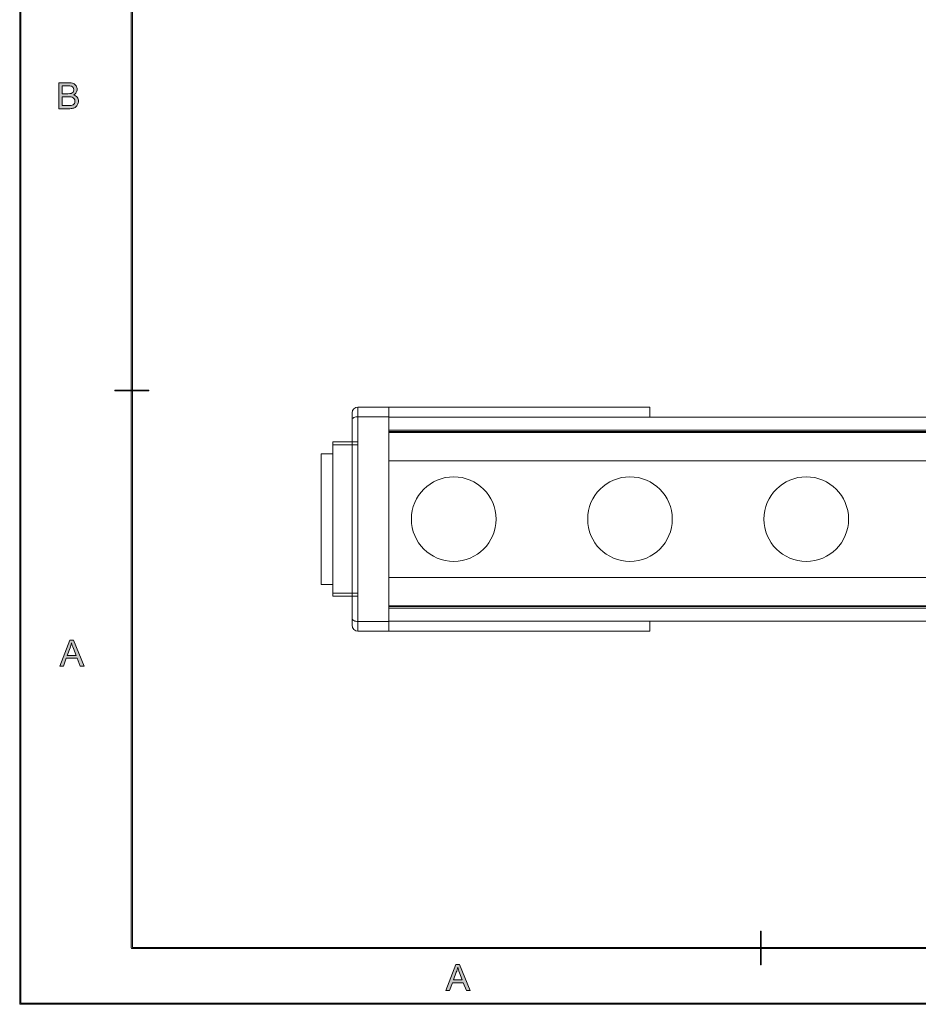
# Model space of a CAD drawing. Header units: inches. Extents: x 0.54 to 10.46, y 0.74 to 7.76.
# Tile 1 of 52: x 0.54 to 3.23, y 0.74 to 3.69. Entities that reach past the tile are written whole.
import ezdxf

# ---------------------------------------------------------------- set-up
doc = ezdxf.new("R2010")
doc.units = ezdxf.units.IN
doc.header["$MEASUREMENT"] = 0
doc.layers.add('BG', color=7, linetype='Continuous')
doc.layers.add('MCG-INT-4FT', color=7, linetype='Continuous')

# ---------------------------------------------------------------- blocks, each defined once
blk = doc.blocks.new('block 2')
at = {"layer": 'BG', "true_color": 0xffffff}
h = blk.add_hatch(color=7, dxfattribs=at)
h.dxf.hatch_style = 2
edge = h.paths.add_edge_path()
edge.add_spline(control_points=[(10.296, 0.9061), (10.296, 0.9061), (0.8711, 0.9061), (0.8711, 0.9061), (0.8702, 0.9061), (0.8694, 0.9069), (0.8694, 0.9079), (0.8694, 0.9079), (0.8694, 7.5922), (0.8694, 7.5922), (0.8694, 7.5931), (0.8702, 7.5939), (0.8711, 7.5939), (0.8711, 7.5939), (10.296, 7.5939), (10.296, 7.5939), (10.297, 7.5939), (10.2977, 7.5931), (10.2977, 7.5922), (10.2977, 7.5922), (10.2977, 0.9079), (10.2977, 0.9079), (10.2977, 0.9069), (10.297, 0.9061), (10.296, 0.9061)], knot_values=[0, 0, 0, 0, 1, 1, 1, 2, 2, 2, 3, 3, 3, 4, 4, 4, 5, 5, 5, 6, 6, 6, 7, 7, 7, 8, 8, 8, 8], degree=3, periodic=1)
h.paths.add_polyline_path([(0.8729, 0.9096), (10.2943, 0.9096), (10.2943, 7.5904), (0.8729, 7.5904)])
at = {"layer": 'BG', "lineweight": 0}
blk.add_lwpolyline([(0.8729, 0.9096), (10.2943, 0.9096), (10.2943, 7.5904), (0.8729, 7.5904), (0.8729, 0.9096)], dxfattribs=at)
blk.add_open_spline([(10.296, 0.9061), (10.296, 0.9061), (0.8711, 0.9061), (0.8711, 0.9061), (0.8702, 0.9061), (0.8694, 0.9069), (0.8694, 0.9079), (0.8694, 0.9079), (0.8694, 7.5922), (0.8694, 7.5922), (0.8694, 7.5931), (0.8702, 7.5939), (0.8711, 7.5939), (0.8711, 7.5939), (10.296, 7.5939), (10.296, 7.5939), (10.297, 7.5939), (10.2977, 7.5931), (10.2977, 7.5922), (10.2977, 7.5922), (10.2977, 0.9079), (10.2977, 0.9079), (10.2977, 0.9069), (10.297, 0.9061), (10.296, 0.9061)], degree=3, knots=[0, 0, 0, 0, 1, 1, 1, 2, 2, 2, 3, 3, 3, 4, 4, 4, 5, 5, 5, 6, 6, 6, 7, 7, 7, 8, 8, 8, 8], dxfattribs=at)
blk = doc.blocks.new('block 7')
at = {"layer": 'BG', "true_color": 0xffffff}
h = blk.add_hatch(color=7, dxfattribs=at)
h.dxf.hatch_style = 2
edge = h.paths.add_edge_path()
edge.add_spline(control_points=[(0.9213, 2.5782), (0.9213, 2.5782), (0.821, 2.5782), (0.821, 2.5782), (0.8206, 2.5782), (0.8203, 2.5785), (0.8203, 2.5789), (0.8203, 2.5793), (0.8206, 2.5796), (0.821, 2.5796), (0.821, 2.5796), (0.9213, 2.5796), (0.9213, 2.5796), (0.9216, 2.5796), (0.9219, 2.5793), (0.9219, 2.5789), (0.9219, 2.5785), (0.9216, 2.5782), (0.9213, 2.5782)], knot_values=[0, 0, 0, 0, 1, 1, 1, 2, 2, 2, 3, 3, 3, 4, 4, 4, 5, 5, 5, 6, 6, 6, 6], degree=3, periodic=1)
at = {"layer": 'BG', "lineweight": 0}
blk.add_open_spline([(0.9213, 2.5782), (0.9213, 2.5782), (0.821, 2.5782), (0.821, 2.5782), (0.8206, 2.5782), (0.8203, 2.5785), (0.8203, 2.5789), (0.8203, 2.5793), (0.8206, 2.5796), (0.821, 2.5796), (0.821, 2.5796), (0.9213, 2.5796), (0.9213, 2.5796), (0.9216, 2.5796), (0.9219, 2.5793), (0.9219, 2.5789), (0.9219, 2.5785), (0.9216, 2.5782), (0.9213, 2.5782)], degree=3, knots=[0, 0, 0, 0, 1, 1, 1, 2, 2, 2, 3, 3, 3, 4, 4, 4, 5, 5, 5, 6, 6, 6, 6], dxfattribs=at)
blk = doc.blocks.new('block 6')
at = {"layer": 'BG'}
blk.add_blockref('block 7', (0, 0), dxfattribs=at)
blk = doc.blocks.new('block 15')
at = {"layer": 'BG', "true_color": 0xffffff}
h = blk.add_hatch(color=7, dxfattribs=at)
h.dxf.hatch_style = 2
h.paths.add_polyline_path([(0.6553, 1.7525), (0.6851, 1.8304), (0.6962, 1.8304), (0.7281, 1.7525), (0.7164, 1.7525), (0.7073, 1.7761), (0.6747, 1.7761), (0.6662, 1.7525)])
edge = h.paths.add_edge_path()
edge.add_spline(control_points=[(0.6777, 1.7845), (0.6777, 1.7845), (0.7041, 1.7845), (0.7041, 1.7845), (0.7041, 1.7845), (0.696, 1.806), (0.696, 1.806), (0.6935, 1.8126), (0.6917, 1.818), (0.6905, 1.8222), (0.6895, 1.8172), (0.6881, 1.8122), (0.6863, 1.8073), (0.6863, 1.8073), (0.6777, 1.7845), (0.6777, 1.7845)], knot_values=[0, 0, 0, 0, 1, 1, 1, 2, 2, 2, 3, 3, 3, 4, 4, 4, 5, 5, 5, 5], degree=3, periodic=1)
at = {"layer": 'BG', "lineweight": 0}
blk.add_lwpolyline([(0.6553, 1.7525), (0.6851, 1.8304), (0.6962, 1.8304), (0.7281, 1.7525), (0.7164, 1.7525), (0.7073, 1.7761), (0.6747, 1.7761), (0.6662, 1.7525), (0.6553, 1.7525)], dxfattribs=at)
blk.add_open_spline([(0.6777, 1.7845), (0.6777, 1.7845), (0.7041, 1.7845), (0.7041, 1.7845), (0.7041, 1.7845), (0.696, 1.806), (0.696, 1.806), (0.6935, 1.8126), (0.6917, 1.818), (0.6905, 1.8222), (0.6895, 1.8172), (0.6881, 1.8122), (0.6863, 1.8073), (0.6863, 1.8073), (0.6777, 1.7845), (0.6777, 1.7845)], degree=3, knots=[0, 0, 0, 0, 1, 1, 1, 2, 2, 2, 3, 3, 3, 4, 4, 4, 5, 5, 5, 5], dxfattribs=at)
blk = doc.blocks.new('block 14')
at = {"layer": 'BG'}
blk.add_blockref('block 15', (0, 0), dxfattribs=at)
blk = doc.blocks.new('block 17')
at = {"layer": 'BG', "true_color": 0xffffff}
h = blk.add_hatch(color=7, dxfattribs=at)
h.dxf.hatch_style = 2
edge = h.paths.add_edge_path()
edge.add_spline(control_points=[(0.6524, 3.4236), (0.6524, 3.4236), (0.6524, 3.5014), (0.6524, 3.5014), (0.6524, 3.5014), (0.6816, 3.5014), (0.6816, 3.5014), (0.6875, 3.5014), (0.6923, 3.5006), (0.6959, 3.4991), (0.6995, 3.4975), (0.7023, 3.4951), (0.7043, 3.4918), (0.7064, 3.4885), (0.7074, 3.4851), (0.7074, 3.4815), (0.7074, 3.4782), (0.7065, 3.4751), (0.7047, 3.4721), (0.7029, 3.4692), (0.7001, 3.4668), (0.6965, 3.465), (0.7012, 3.4636), (0.7048, 3.4613), (0.7074, 3.458), (0.7099, 3.4546), (0.7112, 3.4507), (0.7112, 3.4462), (0.7112, 3.4425), (0.7104, 3.4391), (0.7088, 3.436), (0.7073, 3.4329), (0.7054, 3.4305), (0.7031, 3.4288), (0.7009, 3.427), (0.698, 3.4258), (0.6946, 3.4249), (0.6912, 3.424), (0.687, 3.4236), (0.6821, 3.4236), (0.6821, 3.4236), (0.6524, 3.4236), (0.6524, 3.4236)], knot_values=[0, 0, 0, 0, 1, 1, 1, 2, 2, 2, 3, 3, 3, 4, 4, 4, 5, 5, 5, 6, 6, 6, 7, 7, 7, 8, 8, 8, 9, 9, 9, 10, 10, 10, 11, 11, 11, 12, 12, 12, 13, 13, 13, 14, 14, 14, 14], degree=3, periodic=1)
edge = h.paths.add_edge_path()
edge.add_spline(control_points=[(0.6627, 3.4687), (0.6627, 3.4687), (0.6795, 3.4687), (0.6795, 3.4687), (0.6841, 3.4687), (0.6874, 3.469), (0.6893, 3.4696), (0.692, 3.4704), (0.6939, 3.4717), (0.6953, 3.4735), (0.6966, 3.4753), (0.6972, 3.4776), (0.6972, 3.4803), (0.6972, 3.4829), (0.6966, 3.4852), (0.6954, 3.4871), (0.6942, 3.4891), (0.6924, 3.4904), (0.6901, 3.4912), (0.6878, 3.4919), (0.6838, 3.4922), (0.6782, 3.4922), (0.6782, 3.4922), (0.6627, 3.4922), (0.6627, 3.4922), (0.6627, 3.4922), (0.6627, 3.4687), (0.6627, 3.4687)], knot_values=[0, 0, 0, 0, 1, 1, 1, 2, 2, 2, 3, 3, 3, 4, 4, 4, 5, 5, 5, 6, 6, 6, 7, 7, 7, 8, 8, 8, 9, 9, 9, 9], degree=3, periodic=1)
edge = h.paths.add_edge_path()
edge.add_spline(control_points=[(0.6627, 3.4328), (0.6627, 3.4328), (0.6821, 3.4328), (0.6821, 3.4328), (0.6854, 3.4328), (0.6877, 3.4329), (0.6891, 3.4332), (0.6914, 3.4336), (0.6934, 3.4343), (0.695, 3.4353), (0.6966, 3.4363), (0.6979, 3.4377), (0.6989, 3.4396), (0.7, 3.4415), (0.7005, 3.4437), (0.7005, 3.4462), (0.7005, 3.4491), (0.6997, 3.4516), (0.6983, 3.4537), (0.6968, 3.4559), (0.6947, 3.4574), (0.6921, 3.4582), (0.6894, 3.4591), (0.6856, 3.4595), (0.6807, 3.4595), (0.6807, 3.4595), (0.6627, 3.4595), (0.6627, 3.4595), (0.6627, 3.4595), (0.6627, 3.4328), (0.6627, 3.4328)], knot_values=[0, 0, 0, 0, 1, 1, 1, 2, 2, 2, 3, 3, 3, 4, 4, 4, 5, 5, 5, 6, 6, 6, 7, 7, 7, 8, 8, 8, 9, 9, 9, 10, 10, 10, 10], degree=3, periodic=1)
at = {"layer": 'BG', "lineweight": 0}
for points, knots in [([(0.6524, 3.4236), (0.6524, 3.4236), (0.6524, 3.5014), (0.6524, 3.5014), (0.6524, 3.5014), (0.6816, 3.5014), (0.6816, 3.5014), (0.6875, 3.5014), (0.6923, 3.5006), (0.6959, 3.4991), (0.6995, 3.4975), (0.7023, 3.4951), (0.7043, 3.4918), (0.7064, 3.4885), (0.7074, 3.4851), (0.7074, 3.4815), (0.7074, 3.4782), (0.7065, 3.4751), (0.7047, 3.4721), (0.7029, 3.4692), (0.7001, 3.4668), (0.6965, 3.465), (0.7012, 3.4636), (0.7048, 3.4613), (0.7074, 3.458), (0.7099, 3.4546), (0.7112, 3.4507), (0.7112, 3.4462), (0.7112, 3.4425), (0.7104, 3.4391), (0.7088, 3.436), (0.7073, 3.4329), (0.7054, 3.4305), (0.7031, 3.4288), (0.7009, 3.427), (0.698, 3.4258), (0.6946, 3.4249), (0.6912, 3.424), (0.687, 3.4236), (0.6821, 3.4236), (0.6821, 3.4236), (0.6524, 3.4236), (0.6524, 3.4236)], [0, 0, 0, 0, 1, 1, 1, 2, 2, 2, 3, 3, 3, 4, 4, 4, 5, 5, 5, 6, 6, 6, 7, 7, 7, 8, 8, 8, 9, 9, 9, 10, 10, 10, 11, 11, 11, 12, 12, 12, 13, 13, 13, 14, 14, 14, 14]), ([(0.6627, 3.4687), (0.6627, 3.4687), (0.6795, 3.4687), (0.6795, 3.4687), (0.6841, 3.4687), (0.6874, 3.469), (0.6893, 3.4696), (0.692, 3.4704), (0.6939, 3.4717), (0.6953, 3.4735), (0.6966, 3.4753), (0.6972, 3.4776), (0.6972, 3.4803), (0.6972, 3.4829), (0.6966, 3.4852), (0.6954, 3.4871), (0.6942, 3.4891), (0.6924, 3.4904), (0.6901, 3.4912), (0.6878, 3.4919), (0.6838, 3.4922), (0.6782, 3.4922), (0.6782, 3.4922), (0.6627, 3.4922), (0.6627, 3.4922), (0.6627, 3.4922), (0.6627, 3.4687), (0.6627, 3.4687)], [0, 0, 0, 0, 1, 1, 1, 2, 2, 2, 3, 3, 3, 4, 4, 4, 5, 5, 5, 6, 6, 6, 7, 7, 7, 8, 8, 8, 9, 9, 9, 9]), ([(0.6627, 3.4328), (0.6627, 3.4328), (0.6821, 3.4328), (0.6821, 3.4328), (0.6854, 3.4328), (0.6877, 3.4329), (0.6891, 3.4332), (0.6914, 3.4336), (0.6934, 3.4343), (0.695, 3.4353), (0.6966, 3.4363), (0.6979, 3.4377), (0.6989, 3.4396), (0.7, 3.4415), (0.7005, 3.4437), (0.7005, 3.4462), (0.7005, 3.4491), (0.6997, 3.4516), (0.6983, 3.4537), (0.6968, 3.4559), (0.6947, 3.4574), (0.6921, 3.4582), (0.6894, 3.4591), (0.6856, 3.4595), (0.6807, 3.4595), (0.6807, 3.4595), (0.6627, 3.4595), (0.6627, 3.4595), (0.6627, 3.4595), (0.6627, 3.4328), (0.6627, 3.4328)], [0, 0, 0, 0, 1, 1, 1, 2, 2, 2, 3, 3, 3, 4, 4, 4, 5, 5, 5, 6, 6, 6, 7, 7, 7, 8, 8, 8, 9, 9, 9, 10, 10, 10, 10])]:
    blk.add_open_spline(points, degree=3, knots=knots, dxfattribs=at)
blk = doc.blocks.new('block 16')
at = {"layer": 'BG'}
blk.add_blockref('block 17', (0, 0), dxfattribs=at)
blk = doc.blocks.new('block 41')
at = {"layer": 'BG', "true_color": 0xffffff}
h = blk.add_hatch(color=7, dxfattribs=at)
h.dxf.hatch_style = 2
edge = h.paths.add_edge_path()
edge.add_spline(control_points=[(2.7561, 0.857), (2.7557, 0.857), (2.7554, 0.8573), (2.7554, 0.8577), (2.7554, 0.8577), (2.7554, 0.958), (2.7554, 0.958), (2.7554, 0.9584), (2.7557, 0.9587), (2.7561, 0.9587), (2.7565, 0.9587), (2.7568, 0.9584), (2.7568, 0.958), (2.7568, 0.958), (2.7568, 0.8577), (2.7568, 0.8577), (2.7568, 0.8573), (2.7565, 0.857), (2.7561, 0.857)], knot_values=[0, 0, 0, 0, 1, 1, 1, 2, 2, 2, 3, 3, 3, 4, 4, 4, 5, 5, 5, 6, 6, 6, 6], degree=3, periodic=1)
at = {"layer": 'BG', "lineweight": 0}
blk.add_open_spline([(2.7561, 0.857), (2.7557, 0.857), (2.7554, 0.8573), (2.7554, 0.8577), (2.7554, 0.8577), (2.7554, 0.958), (2.7554, 0.958), (2.7554, 0.9584), (2.7557, 0.9587), (2.7561, 0.9587), (2.7565, 0.9587), (2.7568, 0.9584), (2.7568, 0.958), (2.7568, 0.958), (2.7568, 0.8577), (2.7568, 0.8577), (2.7568, 0.8573), (2.7565, 0.857), (2.7561, 0.857)], degree=3, knots=[0, 0, 0, 0, 1, 1, 1, 2, 2, 2, 3, 3, 3, 4, 4, 4, 5, 5, 5, 6, 6, 6, 6], dxfattribs=at)
blk = doc.blocks.new('block 40')
at = {"layer": 'BG'}
blk.add_blockref('block 41', (0, 0), dxfattribs=at)
blk = doc.blocks.new('block 49')
at = {"layer": 'BG', "true_color": 0xffffff}
h = blk.add_hatch(color=7, dxfattribs=at)
h.dxf.hatch_style = 2
h.paths.add_polyline_path([(1.8125, 0.7803), (1.8424, 0.8581), (1.8535, 0.8581), (1.8854, 0.7803), (1.8736, 0.7803), (1.8645, 0.8038), (1.832, 0.8038), (1.8235, 0.7803)])
edge = h.paths.add_edge_path()
edge.add_spline(control_points=[(1.835, 0.8122), (1.835, 0.8122), (1.8614, 0.8122), (1.8614, 0.8122), (1.8614, 0.8122), (1.8532, 0.8338), (1.8532, 0.8338), (1.8508, 0.8403), (1.8489, 0.8457), (1.8477, 0.8499), (1.8467, 0.8449), (1.8453, 0.84), (1.8435, 0.8351), (1.8435, 0.8351), (1.835, 0.8122), (1.835, 0.8122)], knot_values=[0, 0, 0, 0, 1, 1, 1, 2, 2, 2, 3, 3, 3, 4, 4, 4, 5, 5, 5, 5], degree=3, periodic=1)
at = {"layer": 'BG', "lineweight": 0}
blk.add_lwpolyline([(1.8125, 0.7803), (1.8424, 0.8581), (1.8535, 0.8581), (1.8854, 0.7803), (1.8736, 0.7803), (1.8645, 0.8038), (1.832, 0.8038), (1.8235, 0.7803), (1.8125, 0.7803)], dxfattribs=at)
blk.add_open_spline([(1.835, 0.8122), (1.835, 0.8122), (1.8614, 0.8122), (1.8614, 0.8122), (1.8614, 0.8122), (1.8532, 0.8338), (1.8532, 0.8338), (1.8508, 0.8403), (1.8489, 0.8457), (1.8477, 0.8499), (1.8467, 0.8449), (1.8453, 0.84), (1.8435, 0.8351), (1.8435, 0.8351), (1.835, 0.8122), (1.835, 0.8122)], degree=3, knots=[0, 0, 0, 0, 1, 1, 1, 2, 2, 2, 3, 3, 3, 4, 4, 4, 5, 5, 5, 5], dxfattribs=at)
blk = doc.blocks.new('block 48')
at = {"layer": 'BG'}
blk.add_blockref('block 49', (0, 0), dxfattribs=at)
blk = doc.blocks.new('block 62')
at = {"layer": 'BG', "true_color": 0xffffff}
h = blk.add_hatch(color=7, dxfattribs=at)
h.dxf.hatch_style = 2
edge = h.paths.add_edge_path()
edge.add_spline(control_points=[(10.4631, 0.739), (10.4631, 0.739), (0.5369, 0.739), (0.5369, 0.739), (0.5359, 0.739), (0.5352, 0.7398), (0.5352, 0.7407), (0.5352, 0.7407), (0.5352, 7.7593), (0.5352, 7.7593), (0.5352, 7.7602), (0.5359, 7.761), (0.5369, 7.761), (0.5369, 7.761), (10.4631, 7.761), (10.4631, 7.761), (10.4641, 7.761), (10.4648, 7.7602), (10.4648, 7.7593), (10.4648, 7.7593), (10.4648, 0.7407), (10.4648, 0.7407), (10.4648, 0.7398), (10.4641, 0.739), (10.4631, 0.739)], knot_values=[0, 0, 0, 0, 1, 1, 1, 2, 2, 2, 3, 3, 3, 4, 4, 4, 5, 5, 5, 6, 6, 6, 7, 7, 7, 8, 8, 8, 8], degree=3, periodic=1)
h.paths.add_polyline_path([(0.5386, 0.7425), (10.4614, 0.7425), (10.4614, 7.7575), (0.5386, 7.7575)])
at = {"layer": 'BG', "lineweight": 0}
blk.add_lwpolyline([(0.5386, 0.7425), (10.4614, 0.7425), (10.4614, 7.7575), (0.5386, 7.7575), (0.5386, 0.7425)], dxfattribs=at)
blk.add_open_spline([(10.4631, 0.739), (10.4631, 0.739), (0.5369, 0.739), (0.5369, 0.739), (0.5359, 0.739), (0.5352, 0.7398), (0.5352, 0.7407), (0.5352, 0.7407), (0.5352, 7.7593), (0.5352, 7.7593), (0.5352, 7.7602), (0.5359, 7.761), (0.5369, 7.761), (0.5369, 7.761), (10.4631, 7.761), (10.4631, 7.761), (10.4641, 7.761), (10.4648, 7.7602), (10.4648, 7.7593), (10.4648, 7.7593), (10.4648, 0.7407), (10.4648, 0.7407), (10.4648, 0.7398), (10.4641, 0.739), (10.4631, 0.739)], degree=3, knots=[0, 0, 0, 0, 1, 1, 1, 2, 2, 2, 3, 3, 3, 4, 4, 4, 5, 5, 5, 6, 6, 6, 7, 7, 7, 8, 8, 8, 8], dxfattribs=at)
blk = doc.blocks.new('block 892')
at = {"layer": 'MCG-INT-4FT', "color": 7, "lineweight": 5, "true_color": 0xffffff}
blk.add_lwpolyline([(1.6416, 2.4558), (6.7838, 2.4558)], dxfattribs=at)
blk = doc.blocks.new('block 893')
at = {"layer": 'MCG-INT-4FT', "color": 7, "lineweight": 5, "true_color": 0xffffff}
blk.add_lwpolyline([(1.6416, 1.9311), (6.7838, 1.9311)], dxfattribs=at)
blk = doc.blocks.new('block 1079')
at = {"layer": 'MCG-INT-4FT', "color": 7, "lineweight": 5, "true_color": 0xffffff}
blk.add_lwpolyline([(1.5489, 2.5005), (1.5489, 1.8864)], dxfattribs=at)
blk = doc.blocks.new('block 1080')
at = {"layer": 'MCG-INT-4FT', "color": 7, "lineweight": 5, "true_color": 0xffffff}
blk.add_lwpolyline([(1.5489, 1.8864), (1.5455, 1.8866), (1.5422, 1.8871), (1.5392, 1.888), (1.5366, 1.8891), (1.5344, 1.8905), (1.5328, 1.8921), (1.5318, 1.8939), (1.5314, 1.8957)], dxfattribs=at)
blk = doc.blocks.new('block 1081')
at = {"layer": 'MCG-INT-4FT', "color": 7, "lineweight": 5, "true_color": 0xffffff}
blk.add_lwpolyline([(1.5314, 1.8957), (1.5314, 2.4912)], dxfattribs=at)
blk = doc.blocks.new('block 1082')
at = {"layer": 'MCG-INT-4FT', "color": 7, "lineweight": 5, "true_color": 0xffffff}
blk.add_lwpolyline([(1.5489, 2.5005), (1.5455, 2.5003), (1.5422, 2.4998), (1.5392, 2.4989), (1.5366, 2.4978), (1.5344, 2.4964), (1.5328, 2.4948), (1.5318, 2.493), (1.5314, 2.4912)], dxfattribs=at)
blk = doc.blocks.new('block 1083')
at = {"layer": 'MCG-INT-4FT', "color": 7, "lineweight": 5, "true_color": 0xffffff}
blk.add_lwpolyline([(1.6416, 1.8864), (1.6416, 2.5005)], dxfattribs=at)
blk = doc.blocks.new('block 1084')
at = {"layer": 'MCG-INT-4FT', "color": 7, "lineweight": 5, "true_color": 0xffffff}
blk.add_lwpolyline([(1.5489, 1.8864), (1.6416, 1.8864)], dxfattribs=at)
blk = doc.blocks.new('block 1085')
at = {"layer": 'MCG-INT-4FT', "color": 7, "lineweight": 5, "true_color": 0xffffff}
blk.add_lwpolyline([(1.6416, 2.5005), (1.5489, 2.5005)], dxfattribs=at)
blk = doc.blocks.new('block 1086')
at = {"layer": 'MCG-INT-4FT', "color": 7, "lineweight": 5, "true_color": 0xffffff}
blk.add_open_spline([(1.5489, 2.5293), (1.5393, 2.5293), (1.5314, 2.5214), (1.5314, 2.5118)], degree=3, dxfattribs=at)
blk = doc.blocks.new('block 1087')
at = {"layer": 'MCG-INT-4FT', "color": 7, "lineweight": 5, "true_color": 0xffffff}
blk.add_lwpolyline([(1.5489, 2.5293), (1.5489, 2.5005)], dxfattribs=at)
blk = doc.blocks.new('block 1088')
at = {"layer": 'MCG-INT-4FT', "color": 7, "lineweight": 5, "true_color": 0xffffff}
blk.add_lwpolyline([(1.5314, 2.4912), (1.5314, 2.5118)], dxfattribs=at)
blk = doc.blocks.new('block 1089')
at = {"layer": 'MCG-INT-4FT', "color": 7, "lineweight": 5, "true_color": 0xffffff}
blk.add_lwpolyline([(1.5489, 1.8864), (1.5489, 1.8576)], dxfattribs=at)
blk = doc.blocks.new('block 1090')
at = {"layer": 'MCG-INT-4FT', "color": 7, "lineweight": 5, "true_color": 0xffffff}
blk.add_open_spline([(1.5314, 1.8751), (1.5314, 1.8655), (1.5393, 1.8576), (1.5489, 1.8576)], degree=3, dxfattribs=at)
blk = doc.blocks.new('block 1091')
at = {"layer": 'MCG-INT-4FT', "color": 7, "lineweight": 5, "true_color": 0xffffff}
blk.add_lwpolyline([(1.5314, 1.8751), (1.5314, 1.8957)], dxfattribs=at)
blk = doc.blocks.new('block 1092')
at = {"layer": 'MCG-INT-4FT', "color": 7, "lineweight": 5, "true_color": 0xffffff}
blk.add_lwpolyline([(1.5489, 2.5293), (1.6416, 2.5293)], dxfattribs=at)
blk = doc.blocks.new('block 1093')
at = {"layer": 'MCG-INT-4FT', "color": 7, "lineweight": 5, "true_color": 0xffffff}
blk.add_lwpolyline([(1.6416, 2.5293), (1.6416, 2.5005)], dxfattribs=at)
blk = doc.blocks.new('block 1094')
at = {"layer": 'MCG-INT-4FT', "color": 7, "lineweight": 5, "true_color": 0xffffff}
blk.add_lwpolyline([(1.6416, 1.8576), (1.5489, 1.8576)], dxfattribs=at)
blk = doc.blocks.new('block 1095')
at = {"layer": 'MCG-INT-4FT', "color": 7, "lineweight": 5, "true_color": 0xffffff}
blk.add_lwpolyline([(1.6416, 1.8864), (1.6416, 1.8576)], dxfattribs=at)
blk = doc.blocks.new('block 1096')
at = {"layer": 'MCG-INT-4FT', "color": 7, "lineweight": 5, "true_color": 0xffffff}
blk.add_lwpolyline([(2.4234, 2.4995), (2.4234, 2.5293)], dxfattribs=at)
blk = doc.blocks.new('block 1097')
at = {"layer": 'MCG-INT-4FT', "color": 7, "lineweight": 5, "true_color": 0xffffff}
blk.add_lwpolyline([(2.4234, 2.5293), (1.6416, 2.5293)], dxfattribs=at)
blk = doc.blocks.new('block 1098')
at = {"layer": 'MCG-INT-4FT', "color": 7, "lineweight": 5, "true_color": 0xffffff}
blk.add_lwpolyline([(2.4234, 1.8874), (2.4234, 1.8576)], dxfattribs=at)
blk = doc.blocks.new('block 1099')
at = {"layer": 'MCG-INT-4FT', "color": 7, "lineweight": 5, "true_color": 0xffffff}
blk.add_lwpolyline([(2.4234, 1.8576), (1.6416, 1.8576)], dxfattribs=at)
blk = doc.blocks.new('block 1100')
at = {"layer": 'MCG-INT-4FT', "color": 7, "lineweight": 5, "true_color": 0xffffff}
blk.add_lwpolyline([(6.7838, 2.4558), (1.6416, 2.4558)], dxfattribs=at)
blk = doc.blocks.new('block 1101')
at = {"layer": 'MCG-INT-4FT', "color": 7, "lineweight": 5, "true_color": 0xffffff}
blk.add_lwpolyline([(1.6416, 1.9311), (6.7838, 1.9311)], dxfattribs=at)
blk = doc.blocks.new('block 1102')
at = {"layer": 'MCG-INT-4FT', "color": 7, "lineweight": 5, "true_color": 0xffffff}
blk.add_lwpolyline([(1.6416, 2.4995), (6.7838, 2.4995)], dxfattribs=at)
blk = doc.blocks.new('block 1103')
at = {"layer": 'MCG-INT-4FT', "color": 7, "lineweight": 5, "true_color": 0xffffff}
blk.add_lwpolyline([(6.7838, 1.8874), (1.6416, 1.8874)], dxfattribs=at)
blk = doc.blocks.new('block 1104')
at = {"layer": 'MCG-INT-4FT', "color": 8, "lineweight": 5, "true_color": 0x808080}
blk.add_lwpolyline([(1.6416, 1.9338), (6.7838, 1.9338)], dxfattribs=at)
blk = doc.blocks.new('block 1105')
at = {"layer": 'MCG-INT-4FT', "color": 8, "lineweight": 5, "true_color": 0x808080}
blk.add_lwpolyline([(1.6416, 2.453), (6.7838, 2.453)], dxfattribs=at)
blk = doc.blocks.new('block 1106')
at = {"layer": 'MCG-INT-4FT', "color": 8, "lineweight": 5, "true_color": 0x808080}
blk.add_lwpolyline([(1.6416, 2.4605), (6.7838, 2.4605)], dxfattribs=at)
blk = doc.blocks.new('block 1107')
at = {"layer": 'MCG-INT-4FT', "color": 8, "lineweight": 5, "true_color": 0x808080}
blk.add_lwpolyline([(6.7838, 1.9264), (1.6416, 1.9264)], dxfattribs=at)
blk = doc.blocks.new('block 1528')
at = {"layer": 'MCG-INT-4FT', "color": 7, "lineweight": 5, "true_color": 0xffffff}
blk.add_lwpolyline([(1.5489, 2.4158), (1.4739, 2.4158)], dxfattribs=at)
blk = doc.blocks.new('block 1529')
at = {"layer": 'MCG-INT-4FT', "color": 7, "lineweight": 5, "true_color": 0xffffff}
blk.add_lwpolyline([(1.4739, 1.9711), (1.5489, 1.9711)], dxfattribs=at)
blk = doc.blocks.new('block 1530')
at = {"layer": 'MCG-INT-4FT', "color": 7, "lineweight": 5, "true_color": 0xffffff}
blk.add_lwpolyline([(1.4739, 2.4158), (1.4739, 1.9711)], dxfattribs=at)
blk = doc.blocks.new('block 1531')
at = {"layer": 'MCG-INT-4FT', "color": 7, "lineweight": 5, "true_color": 0xffffff}
blk.add_lwpolyline([(1.4739, 1.9623), (1.5489, 1.9623)], dxfattribs=at)
blk = doc.blocks.new('block 1532')
at = {"layer": 'MCG-INT-4FT', "color": 7, "lineweight": 5, "true_color": 0xffffff}
blk.add_lwpolyline([(1.4739, 1.9711), (1.4739, 1.9623)], dxfattribs=at)
blk = doc.blocks.new('block 1533')
at = {"layer": 'MCG-INT-4FT', "color": 7, "lineweight": 5, "true_color": 0xffffff}
blk.add_lwpolyline([(1.4739, 2.4246), (1.4739, 2.4158)], dxfattribs=at)
blk = doc.blocks.new('block 1534')
at = {"layer": 'MCG-INT-4FT', "color": 7, "lineweight": 5, "true_color": 0xffffff}
blk.add_lwpolyline([(1.5489, 2.4246), (1.4739, 2.4246)], dxfattribs=at)
blk = doc.blocks.new('block 1535')
at = {"layer": 'MCG-INT-4FT', "color": 7, "lineweight": 5, "true_color": 0xffffff}
blk.add_lwpolyline([(1.4386, 2.167), (1.4386, 2.2199)], dxfattribs=at)
blk = doc.blocks.new('block 1536')
at = {"layer": 'MCG-INT-4FT', "color": 7, "lineweight": 5, "true_color": 0xffffff}
blk.add_lwpolyline([(1.4386, 1.9976), (1.4386, 2.167)], dxfattribs=at)
blk = doc.blocks.new('block 1537')
at = {"layer": 'MCG-INT-4FT', "color": 7, "lineweight": 5, "true_color": 0xffffff}
blk.add_lwpolyline([(1.4386, 2.2199), (1.4386, 2.3893)], dxfattribs=at)
blk = doc.blocks.new('block 1538')
at = {"layer": 'MCG-INT-4FT', "color": 7, "lineweight": 5, "true_color": 0xffffff}
blk.add_lwpolyline([(1.4386, 1.9976), (1.4739, 1.9976)], dxfattribs=at)
blk = doc.blocks.new('block 1539')
at = {"layer": 'MCG-INT-4FT', "color": 7, "lineweight": 5, "true_color": 0xffffff}
blk.add_lwpolyline([(1.4386, 2.3893), (1.4739, 2.3893)], dxfattribs=at)
blk = doc.blocks.new('block 2028')
at = {"layer": 'MCG-INT-4FT', "color": 7, "lineweight": 5, "true_color": 0xffffff}
blk.add_lwpolyline([(1.6416, 2.3684), (6.7838, 2.3684)], dxfattribs=at)
blk = doc.blocks.new('block 2029')
at = {"layer": 'MCG-INT-4FT', "color": 7, "lineweight": 5, "true_color": 0xffffff}
blk.add_lwpolyline([(6.7838, 2.0186), (1.6416, 2.0186)], dxfattribs=at)
blk = doc.blocks.new('block 2037')
at = {"layer": 'MCG-INT-4FT', "color": 7, "lineweight": 5, "true_color": 0xffffff}
blk.add_open_spline([(2.7654, 2.1935), (2.7654, 2.2635), (2.8222, 2.3203), (2.8922, 2.3203), (2.9622, 2.3203), (3.019, 2.2635), (3.019, 2.1935), (3.019, 2.1234), (2.9622, 2.0667), (2.8922, 2.0667), (2.8222, 2.0667), (2.7654, 2.1234), (2.7654, 2.1935), (2.7654, 2.1935), (2.7654, 2.1935), (2.7654, 2.1935)], degree=3, knots=[0, 0, 0, 0, 1, 1, 1, 2, 2, 2, 3, 3, 3, 4, 4, 4, 5, 5, 5, 5], dxfattribs=at)
blk = doc.blocks.new('block 2038')
at = {"layer": 'MCG-INT-4FT', "color": 7, "lineweight": 5, "true_color": 0xffffff}
blk.add_open_spline([(2.2372, 2.1935), (2.2372, 2.2635), (2.2939, 2.3203), (2.364, 2.3203), (2.434, 2.3203), (2.4908, 2.2635), (2.4908, 2.1935), (2.4908, 2.1234), (2.434, 2.0667), (2.364, 2.0667), (2.2939, 2.0667), (2.2372, 2.1234), (2.2372, 2.1935), (2.2372, 2.1935), (2.2372, 2.1935), (2.2372, 2.1935)], degree=3, knots=[0, 0, 0, 0, 1, 1, 1, 2, 2, 2, 3, 3, 3, 4, 4, 4, 5, 5, 5, 5], dxfattribs=at)
blk = doc.blocks.new('block 2039')
at = {"layer": 'MCG-INT-4FT', "color": 7, "lineweight": 5, "true_color": 0xffffff}
blk.add_open_spline([(1.709, 2.1935), (1.709, 2.2635), (1.7657, 2.3203), (1.8358, 2.3203), (1.9058, 2.3203), (1.9626, 2.2635), (1.9626, 2.1935), (1.9626, 2.1234), (1.9058, 2.0667), (1.8358, 2.0667), (1.7657, 2.0667), (1.709, 2.1234), (1.709, 2.1935), (1.709, 2.1935), (1.709, 2.1935), (1.709, 2.1935)], degree=3, knots=[0, 0, 0, 0, 1, 1, 1, 2, 2, 2, 3, 3, 3, 4, 4, 4, 5, 5, 5, 5], dxfattribs=at)

msp = doc.modelspace()

# ---------------------------------------------------------------- block references
at = {"layer": 'BG'}
for name in ['block 62', 'block 2', 'block 16', 'block 6', 'block 14', 'block 40', 'block 48']:
    msp.add_blockref(name, (0, 0), dxfattribs=at)
at = {"layer": 'MCG-INT-4FT'}
for name in ['block 1086', 'block 1088', 'block 1087', 'block 1092', 'block 1093', 'block 1097', 'block 1096', 'block 1082', 'block 1081', 'block 1079', 'block 1085', 'block 1083', 'block 1102', 'block 1106', 'block 892', 'block 1100', 'block 1105', 'block 1533', 'block 1534', 'block 1528', 'block 1530', 'block 1537', 'block 1539', 'block 2028', 'block 2039', 'block 2038', 'block 2037', 'block 1535', 'block 1536', 'block 2029', 'block 1538', 'block 1529', 'block 1532', 'block 1531', 'block 1104', 'block 893', 'block 1101', 'block 1107', 'block 1080', 'block 1091', 'block 1090', 'block 1084', 'block 1089', 'block 1103', 'block 1095', 'block 1098', 'block 1094', 'block 1099']:
    msp.add_blockref(name, (0, 0), dxfattribs=at)

doc.saveas('drawing.dxf')
